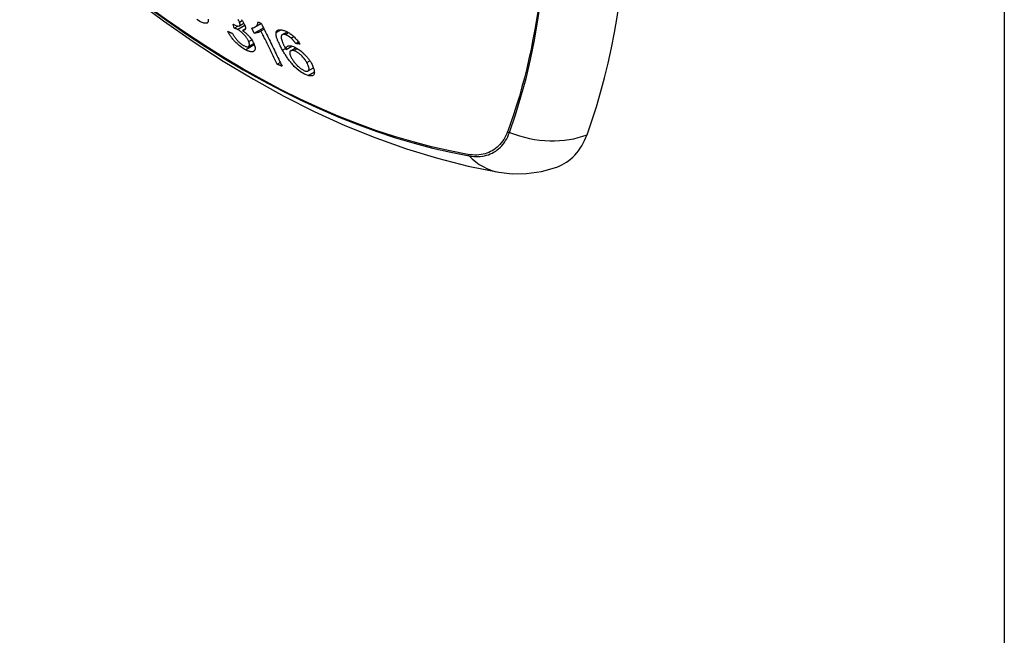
# Model space of a CAD drawing. Header units: inches. Extents: x 94.4 to 112.3, y 27.4 to 61.9.
# Tile 10 of 19: x 104.5 to 105.8, y 42.6 to 43.4. Entities that reach past the tile are written whole.
import ezdxf

# ---------------------------------------------------------------- set-up
doc = ezdxf.new("R2010")
doc.units = ezdxf.units.IN
doc.header["$MEASUREMENT"] = 0
doc.layers.add('Visible Edges(ANSI)', color=7, linetype='Continuous', lineweight=25)
doc.layers.add('Visible Tangent Edges(ANSI)', color=7, linetype='Continuous', lineweight=25)

msp = doc.modelspace()

# ---------------------------------------------------------------- linework, layer by layer
at = {"layer": 'Visible Edges(ANSI)'}
for p, q in [((104.7776, 43.3688), (104.7761, 43.374)), ((104.7776, 43.3688), (104.7824, 43.3715)), ((104.7844, 43.3718), (104.7901, 43.3751)), ((104.8033, 43.3625), (104.8001, 43.369)), ((104.8033, 43.3625), (104.8151, 43.3693)), ((104.8045, 43.3703), (104.8124, 43.3749)), ((104.7881, 43.366), (104.792, 43.3683)), ((104.8119, 43.3654), (104.8158, 43.3677)), ((104.8394, 43.3605), (104.8455, 43.3641)), ((104.8507, 43.3559), (104.8541, 43.3579)), ((104.796, 43.3453), (104.8027, 43.3492)), ((104.8441, 43.3415), (104.8516, 43.3459)), ((104.8501, 43.3399), (104.8567, 43.3438)), ((104.8564, 43.3492), (104.86, 43.3513)), ((104.8328, 43.3225), (104.8367, 43.3248)), ((104.8722, 43.3139), (104.8792, 43.3179))]:
    msp.add_line(p, q, dxfattribs=at)
at = {"layer": 'Visible Edges(ANSI)', "flags": 128}
for points in [[(104.5027, 43.5347), (104.5385, 43.5005), (104.5749, 43.4677), (104.6118, 43.4364), (104.6491, 43.4066), (104.6869, 43.3783), (104.725, 43.3517), (104.7635, 43.3267), (104.8022, 43.3034), (104.8412, 43.2818), (104.8803, 43.2621), (104.9196, 43.2442), (104.9591, 43.2281), (104.9985, 43.2141), (105.038, 43.202), (105.0775, 43.192), (105.1169, 43.1841)], [(104.7443, 43.3802), (104.7444, 43.3795), (104.7444, 43.3789), (104.7444, 43.3783), (104.7444, 43.3778), (104.7442, 43.3773), (104.7441, 43.3768), (104.7439, 43.3764), (104.7436, 43.3761), (104.7433, 43.3757), (104.7429, 43.3754), (104.7424, 43.3752), (104.7418, 43.3751), (104.7411, 43.375), (104.7404, 43.375), (104.7396, 43.3751), (104.7387, 43.3753), (104.7378, 43.3756), (104.7367, 43.3759), (104.7354, 43.3765), (104.7337, 43.3773), (104.7317, 43.3785), (104.7296, 43.3798)], [(104.7761, 43.374), (104.7761, 43.374), (104.7761, 43.3739), (104.7762, 43.3739), (104.7762, 43.3739), (104.7763, 43.3739), (104.7763, 43.3738), (104.7764, 43.3738), (104.7764, 43.3738), (104.7765, 43.3737), (104.7765, 43.3737), (104.7766, 43.3737), (104.7766, 43.3737), (104.7766, 43.3736), (104.7767, 43.3736), (104.7767, 43.3736), (104.7768, 43.3736), (104.7768, 43.3735), (104.7769, 43.3735), (104.7769, 43.3735), (104.777, 43.3735), (104.777, 43.3734), (104.777, 43.3734), (104.7771, 43.3734), (104.7771, 43.3734)], [(104.7771, 43.3734), (104.7796, 43.3722), (104.7818, 43.3716), (104.7836, 43.3715), (104.7844, 43.3718), (104.7846, 43.372), (104.7848, 43.3721), (104.7849, 43.3722), (104.7849, 43.3724), (104.785, 43.3725), (104.7851, 43.3727), (104.7851, 43.3729), (104.7851, 43.3731), (104.7851, 43.3733), (104.7851, 43.3736), (104.7851, 43.3738), (104.7851, 43.3741), (104.785, 43.3743), (104.785, 43.3746), (104.7849, 43.3749), (104.7848, 43.3751), (104.7847, 43.3754), (104.7846, 43.3757), (104.7845, 43.376), (104.7844, 43.3763)], [(104.7844, 43.3763), (104.7842, 43.3769), (104.7839, 43.3774), (104.7836, 43.378), (104.7833, 43.3786), (104.783, 43.3792), (104.7826, 43.3798)], [(104.787, 43.3798), (104.7876, 43.3789), (104.7882, 43.3781), (104.7888, 43.3773), (104.7893, 43.3765), (104.7897, 43.3757), (104.7901, 43.3749), (104.7905, 43.3742), (104.7909, 43.3734), (104.7912, 43.3727)], [(104.7912, 43.3727), (104.7914, 43.3722), (104.7915, 43.3718), (104.7917, 43.3713), (104.7918, 43.3709), (104.7919, 43.3705), (104.792, 43.3701), (104.792, 43.3697), (104.792, 43.3693), (104.7921, 43.3689), (104.792, 43.3686), (104.792, 43.3683), (104.7919, 43.3679), (104.7918, 43.3676), (104.7917, 43.3673), (104.7915, 43.367), (104.7913, 43.3668), (104.791, 43.3665), (104.7907, 43.3663), (104.7903, 43.3662), (104.79, 43.3661), (104.7895, 43.366), (104.7891, 43.366), (104.7886, 43.366), (104.7881, 43.366)], [(104.8001, 43.369), (104.8009, 43.3691), (104.8017, 43.3693), (104.8024, 43.3694), (104.803, 43.3696), (104.8036, 43.3699), (104.8041, 43.3701), (104.8046, 43.3704), (104.8051, 43.3707), (104.8055, 43.371), (104.8058, 43.3713), (104.8062, 43.3716), (104.8065, 43.372), (104.8067, 43.3723), (104.807, 43.3726), (104.8072, 43.3729), (104.8074, 43.3733), (104.8076, 43.3736), (104.8077, 43.374), (104.8079, 43.3744), (104.808, 43.3748), (104.8081, 43.3753), (104.8081, 43.3757), (104.8082, 43.3762), (104.8082, 43.3767)], [(104.8082, 43.3767), (104.8083, 43.3766), (104.8085, 43.3766), (104.8087, 43.3765), (104.8089, 43.3764), (104.809, 43.3764), (104.8092, 43.3763), (104.8094, 43.3762), (104.8095, 43.3762), (104.8097, 43.3761), (104.8099, 43.376), (104.8101, 43.376), (104.8102, 43.3759), (104.8104, 43.3758), (104.8106, 43.3757), (104.8107, 43.3757), (104.8109, 43.3756), (104.8111, 43.3755), (104.8113, 43.3755), (104.8114, 43.3754), (104.8116, 43.3753), (104.8118, 43.3753), (104.8119, 43.3752), (104.8121, 43.3751), (104.8123, 43.3751)], [(104.8123, 43.3751), (104.8134, 43.3728), (104.8145, 43.3705), (104.8156, 43.3682), (104.8167, 43.3659), (104.8178, 43.3636), (104.819, 43.3613), (104.8201, 43.359), (104.8212, 43.3567), (104.8223, 43.3544), (104.8235, 43.3521), (104.8246, 43.3497), (104.8257, 43.3474), (104.8268, 43.3451), (104.8279, 43.3428), (104.8291, 43.3405), (104.8302, 43.3382), (104.8313, 43.3359), (104.8324, 43.3336), (104.8335, 43.3313), (104.8347, 43.329), (104.8358, 43.3267), (104.8369, 43.3245), (104.838, 43.3222), (104.8391, 43.3199)], [(104.7919, 43.3412), (104.7904, 43.342), (104.7888, 43.343), (104.7872, 43.3441), (104.7856, 43.3452), (104.7841, 43.3465), (104.7825, 43.3478), (104.7812, 43.349), (104.78, 43.3502), (104.779, 43.3512), (104.7781, 43.3521), (104.7773, 43.353), (104.7765, 43.3539), (104.7758, 43.3548), (104.775, 43.3558), (104.7743, 43.3567), (104.7736, 43.3576), (104.773, 43.3586), (104.7723, 43.3595), (104.7718, 43.3604), (104.7712, 43.3613), (104.7707, 43.3622), (104.7702, 43.363), (104.7698, 43.3639), (104.7693, 43.3648)], [(104.7693, 43.3648), (104.7696, 43.3647), (104.7699, 43.3645), (104.7701, 43.3644), (104.7704, 43.3643), (104.7706, 43.3642), (104.7709, 43.3641), (104.7711, 43.364), (104.7714, 43.3639), (104.7716, 43.3638), (104.7719, 43.3637), (104.7721, 43.3636), (104.7724, 43.3634), (104.7726, 43.3633), (104.7729, 43.3632), (104.7731, 43.3631), (104.7734, 43.363), (104.7736, 43.3629), (104.7739, 43.3628), (104.7741, 43.3627), (104.7744, 43.3626), (104.7747, 43.3625), (104.7749, 43.3624), (104.7752, 43.3622), (104.7754, 43.3621)], [(104.7754, 43.3621), (104.7759, 43.3613), (104.7764, 43.3604), (104.7769, 43.3595), (104.7775, 43.3586), (104.7781, 43.3577), (104.7787, 43.3569), (104.7793, 43.356), (104.78, 43.3551), (104.7807, 43.3542), (104.7815, 43.3533), (104.7822, 43.3525), (104.7829, 43.3517), (104.7835, 43.3511), (104.7841, 43.3505), (104.7847, 43.35), (104.7853, 43.3495), (104.7858, 43.3491), (104.7864, 43.3486), (104.787, 43.3482), (104.7876, 43.3478), (104.7881, 43.3474), (104.7887, 43.3471), (104.7893, 43.3467), (104.7898, 43.3464)], [(104.7819, 43.3671), (104.7817, 43.3672), (104.7815, 43.3673), (104.7813, 43.3674), (104.7811, 43.3675), (104.781, 43.3675), (104.7808, 43.3676), (104.7806, 43.3677), (104.7804, 43.3678), (104.7802, 43.3679), (104.78, 43.3679), (104.7799, 43.368), (104.7797, 43.3681), (104.7795, 43.3681), (104.7793, 43.3682), (104.7792, 43.3683), (104.779, 43.3683), (104.7788, 43.3684), (104.7786, 43.3685), (104.7785, 43.3685), (104.7783, 43.3686), (104.7781, 43.3686), (104.778, 43.3687), (104.7778, 43.3687), (104.7776, 43.3688)], [(104.7963, 43.3515), (104.796, 43.3521), (104.7958, 43.3527), (104.7955, 43.3534), (104.7951, 43.354), (104.7948, 43.3546), (104.7944, 43.3553), (104.7939, 43.3559), (104.7935, 43.3566), (104.793, 43.3573), (104.7925, 43.358), (104.7919, 43.3586), (104.7914, 43.3593), (104.7908, 43.36), (104.7901, 43.3606), (104.7894, 43.3613), (104.7887, 43.3621), (104.7879, 43.3629), (104.787, 43.3636), (104.7861, 43.3643), (104.7853, 43.365), (104.7844, 43.3656), (104.7835, 43.3661), (104.7827, 43.3666), (104.7819, 43.3671)], [(104.7881, 43.366), (104.7887, 43.3656), (104.7893, 43.3651), (104.7899, 43.3647), (104.7905, 43.3642), (104.7911, 43.3637), (104.7917, 43.3633), (104.7923, 43.3627), (104.7929, 43.3622), (104.7935, 43.3617), (104.7941, 43.3611), (104.7946, 43.3606), (104.7952, 43.36), (104.7958, 43.3594), (104.7963, 43.3588), (104.797, 43.358), (104.7977, 43.3571), (104.7985, 43.3561), (104.7993, 43.355), (104.8002, 43.3538), (104.8009, 43.3526), (104.8016, 43.3514), (104.8022, 43.3503), (104.8027, 43.3491), (104.8032, 43.348)], [(104.8119, 43.3654), (104.8117, 43.3652), (104.8115, 43.365), (104.8113, 43.3649), (104.8111, 43.3647), (104.8109, 43.3645), (104.8107, 43.3644), (104.8105, 43.3642), (104.8102, 43.3641), (104.81, 43.364), (104.8097, 43.3638), (104.8095, 43.3637), (104.8092, 43.3636), (104.809, 43.3635), (104.8087, 43.3634), (104.8084, 43.3633), (104.808, 43.3632), (104.8076, 43.3631), (104.8071, 43.3629), (104.8066, 43.3628), (104.806, 43.3627), (104.8054, 43.3626), (104.8047, 43.3625), (104.804, 43.3625), (104.8033, 43.3625)], [(104.8328, 43.3225), (104.832, 43.3243), (104.8311, 43.3261), (104.8302, 43.3278), (104.8293, 43.3296), (104.8285, 43.3314), (104.8276, 43.3332), (104.8267, 43.335), (104.8259, 43.3368), (104.825, 43.3386), (104.8241, 43.3404), (104.8232, 43.3421), (104.8224, 43.3439), (104.8215, 43.3457), (104.8206, 43.3475), (104.8197, 43.3493), (104.8189, 43.3511), (104.818, 43.3529), (104.8171, 43.3547), (104.8162, 43.3565), (104.8154, 43.3583), (104.8145, 43.3601), (104.8136, 43.3619), (104.8127, 43.3636), (104.8119, 43.3654)], [(104.8397, 43.3405), (104.839, 43.3416), (104.8384, 43.3428), (104.8378, 43.3439), (104.8372, 43.345), (104.8367, 43.3461), (104.8361, 43.3471), (104.8356, 43.3482), (104.8351, 43.3493), (104.8346, 43.3503), (104.8341, 43.3513), (104.8337, 43.3523), (104.8333, 43.3533), (104.8329, 43.3543), (104.8326, 43.3552), (104.8323, 43.3561), (104.832, 43.357), (104.8318, 43.3579), (104.8316, 43.3587), (104.8314, 43.3595), (104.8313, 43.3603), (104.8312, 43.361), (104.8312, 43.3618), (104.8312, 43.3624), (104.8313, 43.3631)], [(104.8313, 43.3631), (104.8314, 43.3635), (104.8315, 43.3639), (104.8316, 43.3643), (104.8317, 43.3646), (104.8319, 43.3649), (104.8321, 43.3652), (104.8324, 43.3655), (104.8326, 43.3658), (104.8329, 43.366), (104.8332, 43.3662), (104.8336, 43.3664), (104.8339, 43.3665), (104.8343, 43.3666), (104.8347, 43.3667), (104.8352, 43.3668), (104.8357, 43.3668), (104.8361, 43.3668), (104.8366, 43.3668), (104.8372, 43.3668), (104.8377, 43.3667), (104.8383, 43.3666), (104.8388, 43.3665), (104.8394, 43.3664), (104.84, 43.3662)], [(104.8388, 43.3601), (104.8383, 43.3593), (104.838, 43.3583), (104.8379, 43.3571), (104.838, 43.3558), (104.8383, 43.3545), (104.8386, 43.3533), (104.8389, 43.3523), (104.8391, 43.3516), (104.8394, 43.351), (104.8396, 43.3504), (104.8399, 43.3498), (104.8401, 43.3492), (104.8404, 43.3486), (104.8407, 43.348), (104.841, 43.3473), (104.8414, 43.3467), (104.8417, 43.346), (104.842, 43.3454), (104.8423, 43.3447), (104.8427, 43.3441), (104.843, 43.3434), (104.8434, 43.3428), (104.8437, 43.3422), (104.8441, 43.3415)], [(104.8429, 43.3606), (104.8426, 43.3606), (104.8424, 43.3607), (104.8422, 43.3607), (104.842, 43.3608), (104.8418, 43.3608), (104.8416, 43.3608), (104.8414, 43.3609), (104.8412, 43.3609), (104.841, 43.3609), (104.8408, 43.3609), (104.8406, 43.3609), (104.8404, 43.3609), (104.8402, 43.3608), (104.8401, 43.3608), (104.8399, 43.3608), (104.8398, 43.3607), (104.8396, 43.3607), (104.8395, 43.3606), (104.8394, 43.3605), (104.8393, 43.3605), (104.8391, 43.3604), (104.839, 43.3603), (104.8389, 43.3602), (104.8388, 43.3601)], [(104.84, 43.3662), (104.8409, 43.366), (104.8419, 43.3657), (104.8428, 43.3653), (104.8438, 43.3649), (104.8448, 43.3644), (104.8458, 43.3639), (104.8468, 43.3634), (104.8479, 43.3627), (104.8489, 43.362), (104.85, 43.3613), (104.851, 43.3606), (104.852, 43.3597), (104.853, 43.3589), (104.854, 43.358), (104.855, 43.3571), (104.8559, 43.3561), (104.8568, 43.3552), (104.8577, 43.3542), (104.8585, 43.3532), (104.8593, 43.3522), (104.8601, 43.3512), (104.8608, 43.3502), (104.8615, 43.3492), (104.8622, 43.3482)], [(104.8507, 43.3559), (104.8504, 43.3562), (104.85, 43.3565), (104.8497, 43.3568), (104.8494, 43.357), (104.849, 43.3573), (104.8487, 43.3576), (104.8483, 43.3578), (104.848, 43.3581), (104.8477, 43.3583), (104.8473, 43.3585), (104.847, 43.3587), (104.8467, 43.3589), (104.8463, 43.3591), (104.846, 43.3593), (104.8457, 43.3595), (104.8454, 43.3596), (104.845, 43.3598), (104.8447, 43.3599), (104.8444, 43.3601), (104.8441, 43.3602), (104.8438, 43.3603), (104.8435, 43.3604), (104.8432, 43.3605), (104.8429, 43.3606)], [(104.7898, 43.3464), (104.7907, 43.346), (104.7915, 43.3456), (104.7922, 43.3454), (104.793, 43.3451), (104.7936, 43.345), (104.7943, 43.3449), (104.7948, 43.3449), (104.7953, 43.345), (104.7957, 43.3452), (104.7961, 43.3454), (104.7964, 43.3456), (104.7966, 43.3458), (104.7968, 43.3461), (104.797, 43.3464), (104.7971, 43.3468), (104.7972, 43.3472), (104.7972, 43.3477), (104.7972, 43.3481), (104.7971, 43.3486), (104.797, 43.3492), (104.7969, 43.3497), (104.7967, 43.3503), (104.7965, 43.3509), (104.7963, 43.3515)], [(104.8032, 43.348), (104.8037, 43.3467), (104.804, 43.3454), (104.8043, 43.3442), (104.8044, 43.343), (104.8044, 43.342), (104.8042, 43.3412), (104.8039, 43.3404), (104.8034, 43.3398), (104.8029, 43.3393), (104.8024, 43.339), (104.8019, 43.3388), (104.8014, 43.3386), (104.8008, 43.3385), (104.8002, 43.3385), (104.7995, 43.3385), (104.7988, 43.3386), (104.798, 43.3387), (104.7972, 43.3389), (104.7964, 43.3392), (104.7956, 43.3395), (104.7947, 43.3399), (104.7938, 43.3403), (104.7928, 43.3407), (104.7919, 43.3412)], [(104.8441, 43.3415), (104.8441, 43.3419), (104.8441, 43.3423), (104.8441, 43.3427), (104.8442, 43.3431), (104.8443, 43.3434), (104.8444, 43.3438), (104.8445, 43.3441), (104.8447, 43.3444), (104.8448, 43.3447), (104.845, 43.3449), (104.8453, 43.3452), (104.8456, 43.3454), (104.8459, 43.3456), (104.8462, 43.3458), (104.8466, 43.346), (104.8471, 43.3461), (104.8476, 43.3462), (104.8481, 43.3463), (104.8486, 43.3463), (104.8492, 43.3463), (104.8498, 43.3462), (104.8504, 43.3461), (104.851, 43.346), (104.8517, 43.3458)], [(104.8564, 43.3492), (104.8562, 43.3495), (104.856, 43.3498), (104.8558, 43.3501), (104.8556, 43.3504), (104.8553, 43.3507), (104.8551, 43.351), (104.8549, 43.3512), (104.8547, 43.3515), (104.8545, 43.3518), (104.8542, 43.3521), (104.854, 43.3524), (104.8538, 43.3527), (104.8535, 43.353), (104.8533, 43.3533), (104.853, 43.3535), (104.8528, 43.3538), (104.8525, 43.3541), (104.8523, 43.3543), (104.852, 43.3546), (104.8518, 43.3549), (104.8515, 43.3552), (104.8512, 43.3554), (104.851, 43.3557), (104.8507, 43.3559)], [(104.8517, 43.3458), (104.8536, 43.3452), (104.8555, 43.3444), (104.8576, 43.3433), (104.8597, 43.342), (104.8617, 43.3405), (104.8635, 43.3392), (104.8648, 43.338), (104.8658, 43.3372), (104.8666, 43.3363), (104.8675, 43.3355), (104.8683, 43.3347), (104.8691, 43.3338), (104.8699, 43.333), (104.8706, 43.3321), (104.8714, 43.3312), (104.8721, 43.3303), (104.8727, 43.3295), (104.8734, 43.3286), (104.874, 43.3277), (104.8746, 43.3268), (104.8752, 43.3259), (104.8757, 43.3251), (104.8762, 43.3242), (104.8767, 43.3233)], [(104.8622, 43.3482), (104.8619, 43.3483), (104.8617, 43.3483), (104.8615, 43.3483), (104.8612, 43.3484), (104.861, 43.3484), (104.8607, 43.3485), (104.8605, 43.3485), (104.8602, 43.3486), (104.86, 43.3486), (104.8598, 43.3486), (104.8595, 43.3487), (104.8593, 43.3487), (104.859, 43.3488), (104.8588, 43.3488), (104.8586, 43.3489), (104.8583, 43.3489), (104.8581, 43.3489), (104.8578, 43.349), (104.8576, 43.349), (104.8574, 43.3491), (104.8571, 43.3491), (104.8569, 43.3492), (104.8566, 43.3492), (104.8564, 43.3492)], [(104.8722, 43.308), (104.8677, 43.3098), (104.8627, 43.3127), (104.8578, 43.3166), (104.8546, 43.3197), (104.8535, 43.3209), (104.8526, 43.3219), (104.8517, 43.3229), (104.8508, 43.3239), (104.85, 43.325), (104.8492, 43.326), (104.8484, 43.327), (104.8476, 43.3281), (104.8469, 43.3291), (104.8461, 43.3302), (104.8454, 43.3312), (104.8447, 43.3323), (104.844, 43.3333), (104.8434, 43.3344), (104.8427, 43.3354), (104.8421, 43.3365), (104.8414, 43.3375), (104.8408, 43.3385), (104.8402, 43.3395), (104.8397, 43.3405)], [(104.8539, 43.34), (104.853, 43.3402), (104.8522, 43.3403), (104.8514, 43.3403), (104.8507, 43.3402), (104.8501, 43.34), (104.8497, 43.3396), (104.8493, 43.3392), (104.8491, 43.3388), (104.8489, 43.3385), (104.8488, 43.3381), (104.8488, 43.3377), (104.8488, 43.3372), (104.8488, 43.3368), (104.8488, 43.3363), (104.8489, 43.3358), (104.849, 43.3352), (104.8492, 43.3346), (104.8494, 43.3341), (104.8496, 43.3335), (104.8499, 43.3329), (104.8502, 43.3323), (104.8505, 43.3316), (104.8508, 43.331), (104.8512, 43.3303)], [(104.8707, 43.3246), (104.8701, 43.3256), (104.8695, 43.3266), (104.8688, 43.3276), (104.8681, 43.3287), (104.8674, 43.3297), (104.8665, 43.3307), (104.8657, 43.3317), (104.8648, 43.3327), (104.8638, 43.3337), (104.863, 43.3345), (104.8621, 43.3352), (104.8614, 43.3358), (104.8608, 43.3363), (104.8601, 43.3368), (104.8595, 43.3373), (104.8588, 43.3377), (104.8582, 43.3381), (104.8575, 43.3385), (104.8569, 43.3388), (104.8563, 43.3391), (104.8557, 43.3394), (104.8551, 43.3396), (104.8545, 43.3398), (104.8539, 43.34)], [(104.8391, 43.3199), (104.8388, 43.32), (104.8386, 43.3201), (104.8383, 43.3202), (104.838, 43.3204), (104.8378, 43.3205), (104.8375, 43.3206), (104.8373, 43.3207), (104.837, 43.3208), (104.8367, 43.3209), (104.8365, 43.321), (104.8362, 43.3211), (104.836, 43.3212), (104.8357, 43.3213), (104.8354, 43.3214), (104.8352, 43.3215), (104.8349, 43.3216), (104.8346, 43.3217), (104.8344, 43.3219), (104.8341, 43.322), (104.8339, 43.3221), (104.8336, 43.3222), (104.8333, 43.3223), (104.8331, 43.3224), (104.8328, 43.3225)], [(104.8512, 43.3303), (104.8517, 43.3295), (104.8523, 43.3286), (104.8528, 43.3277), (104.8535, 43.3268), (104.8541, 43.3258), (104.8549, 43.3249), (104.8556, 43.324), (104.8564, 43.323), (104.8572, 43.3221), (104.8581, 43.3212), (104.8589, 43.3203), (104.8598, 43.3195), (104.8607, 43.3187), (104.8616, 43.3179), (104.8625, 43.3172), (104.8634, 43.3166), (104.8642, 43.3161), (104.865, 43.3156), (104.8656, 43.3152), (104.8663, 43.3148), (104.867, 43.3145), (104.8676, 43.3142), (104.8682, 43.314), (104.8688, 43.3138)], [(104.8688, 43.3138), (104.8693, 43.3137), (104.8698, 43.3136), (104.8703, 43.3135), (104.8707, 43.3135), (104.8711, 43.3135), (104.8715, 43.3136), (104.8718, 43.3137), (104.8721, 43.3138), (104.8724, 43.314), (104.8726, 43.3142), (104.8729, 43.3144), (104.873, 43.3147), (104.8732, 43.3149), (104.8733, 43.3153), (104.8734, 43.3156), (104.8735, 43.316), (104.8735, 43.3167), (104.8735, 43.3175), (104.8733, 43.3185), (104.873, 43.3196), (104.8725, 43.3208), (104.872, 43.322), (104.8714, 43.3233), (104.8707, 43.3246)], [(104.8767, 43.3233), (104.8774, 43.3221), (104.878, 43.3209), (104.8785, 43.3197), (104.879, 43.3185), (104.8794, 43.3174), (104.8798, 43.3163), (104.88, 43.3152), (104.8802, 43.3142), (104.8803, 43.3132), (104.8804, 43.3121), (104.8803, 43.311), (104.88, 43.31), (104.8796, 43.3091), (104.8791, 43.3085), (104.8785, 43.3081), (104.878, 43.3079), (104.8774, 43.3077), (104.8768, 43.3075), (104.8762, 43.3075), (104.8755, 43.3075), (104.8747, 43.3075), (104.8739, 43.3076), (104.8731, 43.3078), (104.8722, 43.308)], [(105.1169, 43.1841), (105.1339, 43.1821), (105.1522, 43.1823), (105.1714, 43.185), (105.1909, 43.1906)]]:
    msp.add_lwpolyline(points, dxfattribs=at)
at = {"layer": 'Visible Edges(ANSI)'}
for centre, major_axis, start_param, end_param in [((104.3625, 44.083), (-0.6496, 1.1252), 3.59073, 4.263252), ((105.1115, 43.3483), (0.0886, -0.1534), 6.184386, 6.732322)]:
    msp.add_ellipse(centre, major_axis=major_axis, ratio=0.57735, start_param=start_param, end_param=end_param, dxfattribs=at)
at = {"layer": 'Visible Tangent Edges(ANSI)'}
for p, q in [((105.7645, 46.6373), (105.7645, 27.4407)), ((104.7819, 43.3671), (104.7913, 43.3725)), ((104.7844, 43.3763), (104.788, 43.3784)), ((104.8313, 43.3631), (104.8376, 43.3667)), ((104.8429, 43.3606), (104.8473, 43.3631)), ((104.7919, 43.3412), (104.8033, 43.3478)), ((104.7963, 43.3515), (104.8002, 43.3538)), ((104.8397, 43.3405), (104.8434, 43.3427)), ((104.8539, 43.34), (104.8586, 43.3427)), ((104.8707, 43.3246), (104.8746, 43.3268)), ((104.8722, 43.308), (104.8804, 43.3127)), ((105.1282, 43.2366), (105.128, 43.2363)), ((105.0773, 43.207), (105.077, 43.207))]:
    msp.add_line(p, q, dxfattribs=at)
at = {"layer": 'Visible Tangent Edges(ANSI)', "flags": 128}
for points in [[(105.077, 43.207), (105.0538, 43.2114), (105.0304, 43.2167), (105.0068, 43.2229), (104.983, 43.2299), (104.9591, 43.2378), (104.9351, 43.2465), (104.9109, 43.2561), (104.8866, 43.2666), (104.8622, 43.2778), (104.8378, 43.2899), (104.8133, 43.3029), (104.7888, 43.3166), (104.7643, 43.3311), (104.7398, 43.3464), (104.7153, 43.3626), (104.6908, 43.3795), (104.6664, 43.3971)], [(104.6667, 43.3962), (104.6911, 43.3785), (104.7157, 43.3616), (104.7402, 43.3455), (104.7648, 43.3301), (104.7893, 43.3155), (104.8139, 43.3018), (104.8384, 43.2888), (104.863, 43.2767), (104.8874, 43.2653), (104.9118, 43.2548), (104.936, 43.2452), (104.9602, 43.2364), (104.9842, 43.2284), (105.0081, 43.2213), (105.0318, 43.2151), (105.0553, 43.2097), (105.0786, 43.2052)], [(105.1303, 43.2351), (105.1381, 43.2575), (105.1451, 43.2806), (105.1516, 43.3042), (105.1573, 43.3286), (105.1624, 43.3534), (105.1669, 43.3789), (105.1706, 43.4049)], [(105.167, 43.3925), (105.165, 43.3796), (105.1628, 43.3669), (105.1605, 43.3543), (105.158, 43.3418), (105.1554, 43.3295), (105.1525, 43.3173), (105.1495, 43.3053), (105.1464, 43.2935), (105.1431, 43.2818), (105.1396, 43.2702), (105.1359, 43.2589), (105.1321, 43.2477), (105.1282, 43.2366)], [(105.128, 43.2363), (105.1269, 43.2336), (105.1258, 43.231), (105.1245, 43.2285), (105.123, 43.2261), (105.1215, 43.2238), (105.1199, 43.2217), (105.1182, 43.2197), (105.1165, 43.2178), (105.1146, 43.2161), (105.1126, 43.2145), (105.1105, 43.213), (105.1084, 43.2117), (105.1062, 43.2105), (105.1039, 43.2095), (105.1015, 43.2086), (105.0991, 43.2078), (105.0965, 43.2072), (105.094, 43.2067), (105.0913, 43.2064), (105.0886, 43.2062), (105.0859, 43.2062), (105.0831, 43.2063), (105.0802, 43.2066), (105.0773, 43.207)], [(105.0786, 43.2052), (105.0815, 43.2048), (105.0845, 43.2045), (105.0873, 43.2043), (105.0902, 43.2043), (105.0929, 43.2045), (105.0957, 43.2048), (105.0983, 43.2053), (105.1009, 43.2059), (105.1034, 43.2066), (105.1058, 43.2076), (105.1082, 43.2086), (105.1105, 43.2098), (105.1127, 43.2112), (105.1148, 43.2127), (105.1168, 43.2144), (105.1187, 43.2162), (105.1205, 43.2181), (105.1222, 43.2201), (105.1238, 43.2223), (105.1254, 43.2246), (105.1268, 43.2271), (105.1281, 43.2296), (105.1293, 43.2323), (105.1303, 43.2351)]]:
    msp.add_lwpolyline(points, dxfattribs=at)
at = {"layer": 'Visible Tangent Edges(ANSI)'}
for centre, major_axis, ratio, start_param, end_param in [((105.1331, 43.2418), (-0.00927, 0.00332), 0.735414, 1.274627, 1.538334), ((105.1632, 43.3155), (-0.1109, 0.0407), 0.735518, 1.543956, 2.452315), ((105.0834, 43.2132), (0.00172, 0.00969), 0.732421, 2.38426, 2.647967), ((105.1371, 43.3005), (-0.0202, -0.1164), 0.735518, 5.786899, 6.283185)]:
    msp.add_ellipse(centre, major_axis=major_axis, ratio=ratio, start_param=start_param, end_param=end_param, dxfattribs=at)

doc.saveas('drawing.dxf')
